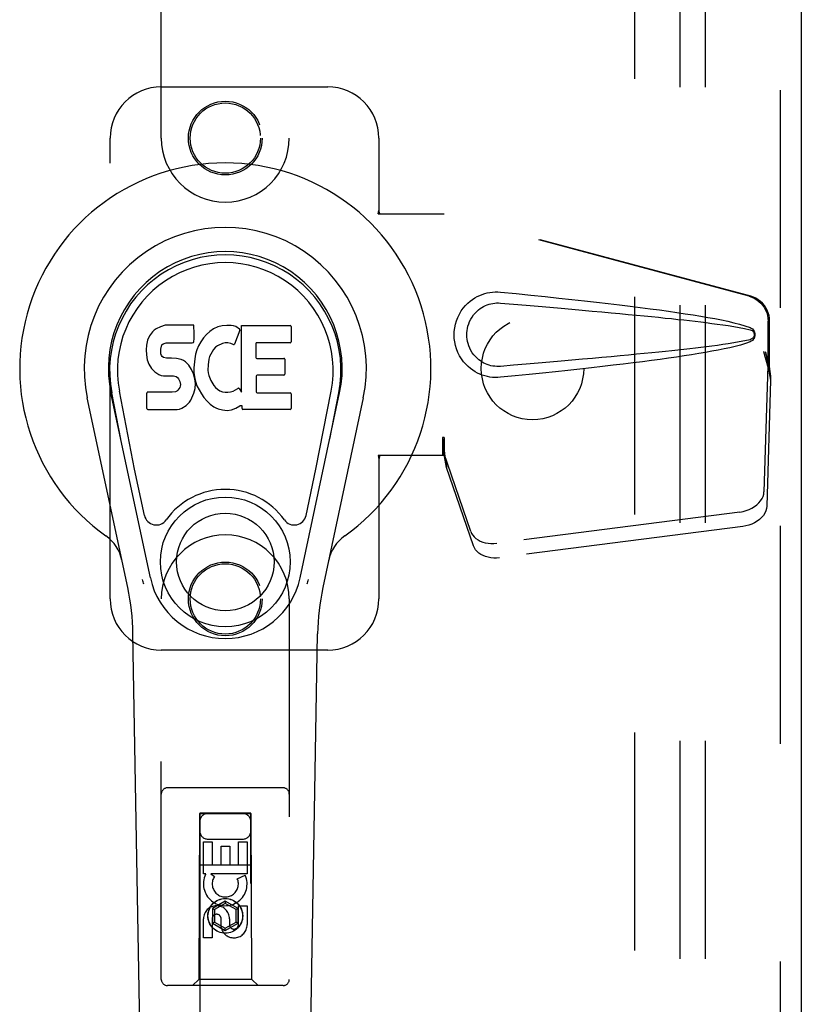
# Model space of a CAD drawing. Header units: inches. Extents: x 0 to 193, y 0 to 125.
# Tile 19 of 99: x 70.22 to 74.03, y 43.13 to 47.93. Entities that reach past the tile are written whole.
import ezdxf

# ---------------------------------------------------------------- set-up
doc = ezdxf.new("R2010")
doc.units = ezdxf.units.IN
doc.header["$LTSCALE"] = 10.63801
doc.header["$MEASUREMENT"] = 0
doc.linetypes.add('HIDDEN', pattern=[0.2, 0.1, -0.1])
for name, color, linetype in [('DEFAULT_2', 8, 'HIDDEN'), ('MAIN_ENCLOSURE_DOOR_ASSEMBLY', 7, 'CONTINUOUS'), ('MAIN_ENCLOSURE_SUBPANEL', 7, 'CONTINUOUS')]:
    doc.layers.add(name, color=color, linetype=linetype)

msp = doc.modelspace()

# ---------------------------------------------------------------- linework, layer by layer
at = {"layer": 'DEFAULT_2', "color": 8, "linetype": 'HIDDEN'}
msp.add_line((73.2218, 15.7299), (73.2218, 76.7297), dxfattribs=at)
at = {"layer": 'MAIN_ENCLOSURE_DOOR_ASSEMBLY', "color": 8, "linetype": 'HIDDEN'}
for p, q in [((73.9303, 77.3758), (73.9303, 15.0838)), ((70.9093, 47.3548), (70.9093, 49.2123)), ((71.5343, 49.2123), (71.5343, 47.3548)), ((70.9093, 47.6048), (71.7218, 47.6048)), ((70.6593, 45.1048), (70.6593, 47.3548)), ((71.9718, 47.3548), (71.9718, 47.0016)), ((71.9688, 46.9848), (71.9718, 47.0016)), ((71.9688, 46.9848), (72.2898, 46.9848)), ((71.9762, 46.9848), (71.9718, 47.0016)), ((73.7795, 46.5825), (72.2821, 46.9848)), ((73.7872, 46.5825), (72.2898, 46.9848)), ((73.8719, 46.232), (73.8719, 46.4617)), ((73.8796, 46.232), (73.8796, 46.4617)), ((73.8501, 46.3136), (73.8719, 46.232)), ((73.8578, 46.3136), (73.8796, 46.232)), ((73.8735, 46.2595), (73.8822, 46.2033)), ((73.8712, 46.2434), (73.852, 45.6283)), ((73.8712, 46.2434), (73.8847, 46.1724)), ((73.8796, 46.232), (73.8719, 46.232)), ((73.8822, 46.2033), (73.8831, 46.1925)), ((73.8847, 46.1724), (73.8656, 45.5573)), ((73.8831, 46.1925), (73.884, 46.1821)), ((73.884, 46.1821), (73.8847, 46.1724)), ((72.2898, 45.8923), (72.2821, 45.8923)), ((72.2821, 45.8923), (72.2821, 45.8048)), ((72.2898, 45.8923), (72.2898, 45.8048)), ((72.4203, 45.4343), (72.2884, 45.8181)), ((72.3019, 45.7471), (72.2884, 45.8181)), ((72.2898, 45.8048), (71.9688, 45.8048)), ((71.9688, 45.8048), (71.9718, 45.788)), ((71.9762, 45.8048), (71.9718, 45.788)), ((71.9718, 45.788), (71.9718, 45.1048)), ((72.4338, 45.3633), (72.3019, 45.7471)), ((73.7346, 45.5292), (72.5471, 45.3767)), ((73.7481, 45.4582), (72.5606, 45.3057)), ((70.9093, 43.2473), (70.9093, 45.1048)), ((71.5343, 45.1048), (71.5343, 43.2473)), ((71.7218, 44.8548), (70.9093, 44.8548)), ((71.5043, 44.1823), (70.9393, 44.1823)), ((71.0953, 44.0573), (71.0918, 43.2473)), ((71.0953, 44.0573), (71.3483, 44.0573)), ((71.3468, 44.0591), (71.0968, 44.0591)), ((71.0968, 44.0591), (71.0968, 16.0573)), ((71.3468, 44.056), (71.0968, 44.056)), ((71.3468, 16.0573), (71.3468, 44.0591)), ((71.3518, 43.2473), (71.3483, 44.0573)), ((71.1152, 43.9194), (71.1577, 43.9194)), ((71.1152, 43.7633), (71.1152, 43.9194)), ((71.1368, 43.9323), (71.3068, 43.9323)), ((71.1577, 43.9194), (71.1577, 43.8059)), ((71.2011, 43.8981), (71.2436, 43.8981)), ((71.2011, 43.8059), (71.2011, 43.8981)), ((71.2436, 43.8981), (71.2436, 43.8059)), ((71.286, 43.9194), (71.3285, 43.9194)), ((71.286, 43.8059), (71.286, 43.9194)), ((71.3285, 43.9194), (71.3285, 43.7633)), ((71.0942, 43.8073), (71.3494, 43.8073)), ((71.1577, 43.8059), (71.2011, 43.8059)), ((71.2436, 43.8059), (71.286, 43.8059)), ((71.1275, 43.7633), (71.1152, 43.7633)), ((71.1257, 43.7598), (71.1275, 43.7633)), ((71.3285, 43.7633), (71.1509, 43.7633)), ((71.1509, 43.7633), (71.1694, 43.7503)), ((71.2804, 43.7389), (71.3195, 43.7559)), ((71.2218, 43.6298), (71.1593, 43.5937)), ((71.2218, 43.6182), (71.1693, 43.5879)), ((71.2843, 43.5937), (71.2218, 43.6298)), ((71.2218, 43.6298), (71.2218, 43.6182)), ((71.2743, 43.5879), (71.2218, 43.6182)), ((71.286, 43.607), (71.3285, 43.607)), ((71.286, 43.5146), (71.286, 43.607)), ((71.3285, 43.607), (71.3285, 43.5146)), ((71.1593, 43.5937), (71.1693, 43.5879)), ((71.1593, 43.5937), (71.1593, 43.5215)), ((71.1693, 43.5879), (71.1693, 43.5273)), ((71.2843, 43.5937), (71.2743, 43.5879)), ((71.2743, 43.5273), (71.2743, 43.5879)), ((71.2843, 43.5215), (71.2843, 43.5937)), ((71.1152, 43.4507), (71.1152, 43.5432)), ((71.1577, 43.5432), (71.1577, 43.4507)), ((71.1593, 43.5215), (71.1693, 43.5273)), ((71.1593, 43.5215), (71.2218, 43.4854)), ((71.1693, 43.5273), (71.2218, 43.497)), ((71.2012, 43.5008), (71.2012, 43.5471)), ((71.2218, 43.497), (71.2743, 43.5273)), ((71.2218, 43.4854), (71.2843, 43.5215)), ((71.2422, 43.5432), (71.2422, 43.5147)), ((71.2843, 43.5215), (71.2743, 43.5273)), ((71.2218, 43.4854), (71.2218, 43.497)), ((71.1577, 43.4507), (71.1152, 43.4507)), ((71.0918, 43.2473), (71.0618, 43.2173)), ((71.3518, 43.2473), (71.0918, 43.2473)), ((71.3518, 43.2473), (71.3818, 43.2173)), ((71.5043, 43.2173), (70.9393, 43.2173))]:
    msp.add_line(p, q, dxfattribs=at)
at = {"layer": 'MAIN_ENCLOSURE_DOOR_ASSEMBLY', "color": 3, "linetype": 'Continuous'}
msp.add_line((74.0343, 77.3758), (74.0343, 15.0838), dxfattribs=at)
at = {"layer": 'MAIN_ENCLOSURE_DOOR_ASSEMBLY', "color": 7, "linetype": 'Continuous'}
for p, q in [((70.9287, 46.4412), (70.9053, 46.4339)), ((71.0683, 46.4412), (70.9287, 46.4412)), ((71.07, 46.3984), (71.0683, 46.4412)), ((71.2285, 46.4397), (71.2064, 46.4376)), ((71.2511, 46.4393), (71.2285, 46.4397)), ((71.2622, 46.4377), (71.2511, 46.4393)), ((70.8656, 46.4096), (70.8519, 46.39)), ((70.8741, 46.4176), (70.8656, 46.4096)), ((70.8837, 46.4241), (70.8741, 46.4176)), ((70.9053, 46.4339), (70.8837, 46.4241)), ((71.0691, 46.3746), (71.07, 46.3984)), ((71.1297, 46.3956), (71.115, 46.3789)), ((71.146, 46.4109), (71.1297, 46.3956)), ((71.1642, 46.4238), (71.146, 46.4109)), ((71.1846, 46.4327), (71.1642, 46.4238)), ((71.2064, 46.4376), (71.1846, 46.4327)), ((71.2727, 46.4343), (71.2622, 46.4377)), ((71.2928, 46.4171), (71.2666, 46.3489)), ((71.2914, 46.4222), (71.2727, 46.4343)), ((71.3016, 46.4392), (71.5384, 46.4392)), ((71.3016, 46.114), (71.3016, 46.4392)), ((71.5429, 46.4347), (71.5429, 46.3603)), ((70.8375, 46.3441), (70.8357, 46.3204)), ((70.8426, 46.3675), (70.8375, 46.3441)), ((70.8519, 46.39), (70.8426, 46.3675)), ((70.9095, 46.3388), (70.9126, 46.3454)), ((70.9126, 46.3454), (70.9184, 46.3503)), ((70.9184, 46.3503), (70.9327, 46.3547)), ((70.9327, 46.3547), (70.9476, 46.3559)), ((70.9476, 46.3559), (71.0605, 46.3559)), ((71.0605, 46.3559), (71.0661, 46.3564)), ((71.0661, 46.3564), (71.0679, 46.3618)), ((71.0679, 46.3618), (71.0691, 46.3746)), ((71.102, 46.3607), (71.0912, 46.3412)), ((71.115, 46.3789), (71.102, 46.3607)), ((71.2089, 46.3513), (71.184, 46.3408)), ((71.2217, 46.3546), (71.2089, 46.3513)), ((71.235, 46.3544), (71.2217, 46.3546)), ((71.2482, 46.3513), (71.235, 46.3544)), ((71.2606, 46.3464), (71.2482, 46.3513)), ((71.3717, 46.3514), (71.3717, 46.2839)), ((71.5384, 46.3558), (71.3762, 46.3558)), ((70.8357, 46.3204), (70.8365, 46.2965)), ((70.8365, 46.2965), (70.8404, 46.273)), ((70.9068, 46.3087), (70.9074, 46.3237)), ((70.9075, 46.3011), (70.9068, 46.3087)), ((70.9074, 46.3237), (70.9095, 46.3388)), ((70.9097, 46.294), (70.9075, 46.3011)), ((71.0766, 46.2991), (71.0725, 46.2772)), ((71.0827, 46.3206), (71.0766, 46.2991)), ((71.0912, 46.3412), (71.0827, 46.3206)), ((71.1509, 46.2997), (71.145, 46.2879)), ((71.165, 46.3229), (71.1509, 46.2997)), ((71.1733, 46.3333), (71.165, 46.3229)), ((71.184, 46.3408), (71.1733, 46.3333)), ((70.8404, 46.273), (70.8488, 46.2508)), ((70.8488, 46.2508), (70.8616, 46.2306)), ((70.9143, 46.288), (70.9097, 46.294)), ((70.9204, 46.2836), (70.9143, 46.288)), ((70.9348, 46.2796), (70.9204, 46.2836)), ((70.9589, 46.2804), (70.9348, 46.2796)), ((70.9828, 46.2791), (70.9589, 46.2804)), ((71.0063, 46.274), (70.9828, 46.2791)), ((71.0172, 46.2692), (71.0063, 46.274)), ((71.0271, 46.2623), (71.0172, 46.2692)), ((71.0443, 46.2455), (71.0271, 46.2623)), ((71.0725, 46.2772), (71.0679, 46.2328)), ((71.138, 46.2485), (71.1373, 46.2216)), ((71.1412, 46.2753), (71.138, 46.2485)), ((71.145, 46.2879), (71.1412, 46.2753)), ((71.3762, 46.2794), (71.5074, 46.2794)), ((71.5119, 46.275), (71.5119, 46.2018)), ((70.8616, 46.2306), (70.8779, 46.2133)), ((70.8779, 46.2133), (70.8978, 46.2002)), ((70.8978, 46.2002), (70.9089, 46.196)), ((71.0574, 46.2254), (71.0443, 46.2455)), ((71.0668, 46.2033), (71.0574, 46.2254)), ((71.073, 46.1802), (71.0668, 46.2033)), ((71.0679, 46.2328), (71.0688, 46.2106)), ((71.0688, 46.2106), (71.0719, 46.1885)), ((71.1373, 46.2216), (71.1386, 46.2084)), ((71.1386, 46.2084), (71.1417, 46.1955)), ((70.9089, 46.196), (70.9206, 46.194)), ((70.9206, 46.194), (70.9681, 46.1935)), ((70.9681, 46.1935), (70.9757, 46.1928)), ((70.9757, 46.1928), (70.9826, 46.1904)), ((70.9826, 46.1904), (70.9887, 46.1858)), ((70.9887, 46.1858), (70.9936, 46.1798)), ((70.9936, 46.1798), (71.0001, 46.1663)), ((71.0001, 46.1663), (71.0025, 46.1512)), ((71.0025, 46.1512), (71.0018, 46.1436)), ((71.0719, 46.1885), (71.0765, 46.1666)), ((71.0756, 46.1563), (71.073, 46.1802)), ((71.0739, 46.1324), (71.0756, 46.1563)), ((71.0765, 46.1666), (71.0835, 46.1456)), ((71.1417, 46.1955), (71.1519, 46.1707)), ((71.1519, 46.1707), (71.1652, 46.1476)), ((71.3729, 46.1929), (71.3729, 46.1153)), ((71.5074, 46.1974), (71.3774, 46.1974)), ((70.856, 45.2074), (70.6635, 46.1108)), ((70.7117, 45.8845), (70.6674, 46.1116)), ((70.7792, 45.7377), (70.7047, 46.1189)), ((70.8382, 46.0346), (70.8382, 46.1095)), ((70.902, 46.1145), (70.8427, 46.114)), ((70.9628, 46.1148), (70.902, 46.1145)), ((70.978, 46.116), (70.9628, 46.1148)), ((70.9844, 46.1194), (70.978, 46.116)), ((70.9899, 46.1247), (70.9844, 46.1194)), ((70.9992, 46.1367), (70.9899, 46.1247)), ((71.0018, 46.1436), (70.9992, 46.1367)), ((71.0591, 46.0868), (71.0677, 46.1092)), ((71.0677, 46.1092), (71.0739, 46.1324)), ((71.0835, 46.1456), (71.1049, 46.1063)), ((71.1049, 46.1063), (71.1175, 46.0879)), ((71.1652, 46.1476), (71.1739, 46.1376)), ((71.1739, 46.1376), (71.184, 46.1287)), ((71.184, 46.1287), (71.1952, 46.1213)), ((71.1952, 46.1213), (71.2076, 46.1165)), ((71.2076, 46.1165), (71.2208, 46.1141)), ((71.2208, 46.1141), (71.2342, 46.1136)), ((71.2342, 46.1136), (71.2473, 46.1156)), ((71.2473, 46.1156), (71.2601, 46.1196)), ((71.2601, 46.1196), (71.2722, 46.1251)), ((71.2722, 46.1251), (71.2833, 46.1326)), ((71.2897, 46.1315), (71.3016, 46.114)), ((71.3774, 46.1109), (71.539, 46.1109)), ((71.5435, 46.1064), (71.5435, 46.0343)), ((71.5876, 45.2074), (71.7802, 46.1108)), ((71.6644, 45.7377), (71.739, 46.1189)), ((71.7319, 45.8845), (71.7763, 46.1116)), ((70.7453, 45.1602), (70.548, 46.0862)), ((71.03, 46.0492), (71.047, 46.0661)), ((71.047, 46.0661), (71.0537, 46.076)), ((71.0537, 46.076), (71.0591, 46.0868)), ((71.1175, 46.0879), (71.1321, 46.0713)), ((71.1321, 46.0713), (71.1486, 46.0562)), ((71.1486, 46.0562), (71.1663, 46.0425)), ((71.8957, 46.0862), (71.6983, 45.1602)), ((70.843, 46.0298), (70.9871, 46.0298)), ((70.9871, 46.0298), (70.999, 46.0314)), ((70.999, 46.0314), (71.0102, 46.0354)), ((71.0102, 46.0354), (71.03, 46.0492)), ((71.1663, 46.0425), (71.1761, 46.0374)), ((71.1761, 46.0374), (71.1866, 46.0337)), ((71.1866, 46.0337), (71.2084, 46.0281)), ((71.2084, 46.0281), (71.2303, 46.0256)), ((71.2303, 46.0256), (71.2525, 46.0287)), ((71.2525, 46.0287), (71.2738, 46.0354)), ((71.2738, 46.0354), (71.2927, 46.0471)), ((71.2927, 46.0471), (71.2929, 46.0472)), ((71.3035, 46.0472), (71.2929, 46.0472)), ((71.3035, 46.0343), (71.3035, 46.0472)), ((71.539, 46.0298), (71.3079, 46.0298)), ((70.8272, 45.5126), (70.7792, 45.7377)), ((71.6164, 45.5126), (71.6644, 45.7377)), ((70.8639, 39.6143), (70.7711, 44.9347)), ((71.5797, 39.6143), (71.6726, 44.9347))]:
    msp.add_line(p, q, dxfattribs=at)
at = {"layer": 'MAIN_ENCLOSURE_DOOR_ASSEMBLY', "color": 8, "linetype": 'HIDDEN'}
for points in [[(72.5657, 46.1868), (72.5528, 46.1859), (72.54, 46.1859), (72.527, 46.1866), (72.5142, 46.1882), (72.5014, 46.1906), (72.4888, 46.1938), (72.4766, 46.1978), (72.4647, 46.2025), (72.453, 46.2079), (72.4415, 46.2142), (72.4301, 46.2214), (72.4187, 46.2298), (72.4073, 46.2394), (72.3961, 46.2505), (72.3851, 46.2632), (72.3747, 46.2773), (72.3655, 46.2925), (72.3574, 46.3086), (72.3509, 46.3252), (72.3457, 46.3422), (72.3421, 46.3594), (72.3399, 46.3766), (72.3391, 46.394), (72.3398, 46.4113), (72.3418, 46.4285), (72.3453, 46.4456), (72.3503, 46.4627), (72.3567, 46.4793), (72.3646, 46.4955), (72.3738, 46.5108), (72.384, 46.525), (72.395, 46.5379), (72.4062, 46.5491), (72.4176, 46.5589), (72.429, 46.5674), (72.4406, 46.5748), (72.4522, 46.5813), (72.4639, 46.5868), (72.476, 46.5916), (72.4883, 46.5956), (72.5009, 46.5989), (72.5138, 46.6013), (72.5267, 46.6029)], [(72.5267, 46.6029), (72.5397, 46.6037), (72.5527, 46.6037), (72.5657, 46.6028)], [(72.5657, 46.6028), (72.6413, 46.5953), (72.714, 46.5879), (72.7836, 46.5807), (72.8505, 46.5736), (72.9146, 46.5667), (72.9762, 46.5599), (73.0351, 46.5533), (73.0917, 46.5468), (73.1459, 46.5404), (73.1979, 46.5341), (73.2478, 46.5279), (73.2956, 46.5217), (73.3414, 46.5157), (73.3853, 46.5096), (73.4273, 46.5036), (73.4676, 46.4976), (73.5062, 46.4916), (73.5432, 46.4856), (73.5785, 46.4795), (73.6123, 46.4733), (73.6446, 46.467), (73.6754, 46.4604), (73.7048, 46.4536), (73.7327, 46.4464), (73.7591, 46.4384), (73.784, 46.4298)], [(72.5657, 46.2403), (72.5564, 46.2398), (72.547, 46.2399), (72.5376, 46.2406), (72.5282, 46.2419), (72.519, 46.2437), (72.5099, 46.2462), (72.501, 46.2491), (72.4924, 46.2526), (72.4839, 46.2567), (72.4757, 46.2613), (72.4674, 46.2666), (72.4593, 46.2727), (72.4511, 46.2797), (72.4431, 46.2877), (72.4352, 46.2969), (72.4277, 46.307), (72.4212, 46.3178), (72.4155, 46.329), (72.4109, 46.3403), (72.4073, 46.3515), (72.4046, 46.3624), (72.4028, 46.3731), (72.4017, 46.3836), (72.4013, 46.394), (72.4016, 46.4044), (72.4026, 46.4148), (72.4043, 46.4255), (72.4068, 46.4364), (72.4103, 46.4475), (72.4147, 46.4588), (72.4202, 46.47), (72.4267, 46.481), (72.434, 46.4912), (72.4419, 46.5006), (72.4499, 46.5088), (72.4582, 46.516), (72.4664, 46.5223), (72.4748, 46.5277), (72.4832, 46.5325), (72.4917, 46.5367), (72.5004, 46.5403), (72.5094, 46.5433), (72.5186, 46.5458), (72.5279, 46.5477), (72.5373, 46.549), (72.5468, 46.5497), (72.5563, 46.5498), (72.5657, 46.5493)], [(72.5657, 46.5493), (72.6291, 46.544), (72.6903, 46.5388), (72.7493, 46.5338), (72.8063, 46.5289), (72.8611, 46.5241), (72.9139, 46.5195), (72.9647, 46.515), (73.0135, 46.5106), (73.0603, 46.5064), (73.1053, 46.5022), (73.1484, 46.4982), (73.1897, 46.4943), (73.2292, 46.4905), (73.2669, 46.4868), (73.3029, 46.4833), (73.3372, 46.4798), (73.3699, 46.4764), (73.4013, 46.4732), (73.4314, 46.4699), (73.4605, 46.4667), (73.4887, 46.4636), (73.5164, 46.4604), (73.5435, 46.4571), (73.5704, 46.4538), (73.5972, 46.4504), (73.624, 46.4469), (73.6509, 46.4431), (73.6777, 46.4391), (73.7045, 46.4349), (73.7312, 46.4302), (73.7577, 46.4249), (73.7841, 46.419)], [(73.7795, 46.5825), (73.7925, 46.5782), (73.8048, 46.5726), (73.8165, 46.5657), (73.8274, 46.5575), (73.8373, 46.5482), (73.8462, 46.5378), (73.8538, 46.5266), (73.8602, 46.5146), (73.8653, 46.5019), (73.869, 46.4888), (73.8712, 46.4754), (73.8719, 46.4617)], [(73.8796, 46.4617), (73.8788, 46.4754), (73.8766, 46.4888), (73.873, 46.5019), (73.8679, 46.5146), (73.8615, 46.5266), (73.8538, 46.5378), (73.845, 46.5482), (73.8351, 46.5575), (73.8242, 46.5657), (73.8125, 46.5726), (73.8002, 46.5782), (73.7872, 46.5825)], [(73.784, 46.4298), (73.79, 46.4267), (73.7953, 46.4228), (73.7998, 46.4181), (73.8035, 46.4129), (73.8061, 46.4072), (73.8077, 46.4013), (73.8082, 46.395), (73.8078, 46.3887), (73.8062, 46.3827), (73.8036, 46.3771), (73.8, 46.3717), (73.7954, 46.3669), (73.7901, 46.363), (73.7839, 46.3598)], [(73.7841, 46.419), (73.7892, 46.4171), (73.7936, 46.4146), (73.7975, 46.4114), (73.8005, 46.4077), (73.8028, 46.4036), (73.8041, 46.3993), (73.8045, 46.3946), (73.804, 46.3899), (73.8026, 46.3856), (73.8004, 46.3816), (73.7973, 46.378), (73.7935, 46.3749), (73.7891, 46.3724), (73.7841, 46.3706)], [(73.7841, 46.3706), (73.7578, 46.3647), (73.7313, 46.3594), (73.7046, 46.3547), (73.6779, 46.3505), (73.6511, 46.3465), (73.6244, 46.3428), (73.5976, 46.3392), (73.5709, 46.3358), (73.544, 46.3325), (73.5169, 46.3293), (73.4894, 46.3261), (73.4612, 46.3229), (73.4321, 46.3198), (73.4021, 46.3165), (73.3708, 46.3132), (73.338, 46.3099), (73.3037, 46.3064), (73.2677, 46.3028), (73.23, 46.2992), (73.1905, 46.2954), (73.1492, 46.2915), (73.1061, 46.2874), (73.0611, 46.2833), (73.0142, 46.279), (72.9653, 46.2747), (72.9145, 46.2702), (72.8616, 46.2655), (72.8067, 46.2608), (72.7497, 46.2558), (72.6905, 46.2508), (72.6292, 46.2456), (72.5657, 46.2403)], [(73.7839, 46.3598), (73.7613, 46.3519), (73.7373, 46.3445), (73.7121, 46.3378), (73.6855, 46.3314), (73.6576, 46.3253), (73.6285, 46.3195), (73.5981, 46.3137), (73.5664, 46.308), (73.5333, 46.3024), (73.4987, 46.2968), (73.4627, 46.2913), (73.4252, 46.2857), (73.3861, 46.2801), (73.3454, 46.2745), (73.303, 46.2688), (73.2589, 46.2631), (73.213, 46.2574), (73.1652, 46.2515), (73.1154, 46.2456), (73.0636, 46.2395), (73.0096, 46.2334), (72.9535, 46.2271), (72.8951, 46.2208), (72.8343, 46.2143), (72.771, 46.2076), (72.7053, 46.2008), (72.6368, 46.1939), (72.5657, 46.1868)], [(73.8501, 46.3136), (73.8554, 46.294), (73.8608, 46.2748), (73.8662, 46.2559), (73.8716, 46.2375), (73.8769, 46.22), (73.8822, 46.2033)], [(73.8578, 46.3136), (73.8604, 46.304), (73.863, 46.2946), (73.8657, 46.2853), (73.8683, 46.2763), (73.8709, 46.2677), (73.8735, 46.2595)], [(73.8735, 46.2595), (73.8731, 46.2567), (73.8728, 46.2539), (73.8724, 46.2512), (73.872, 46.2485), (73.8716, 46.2459), (73.8712, 46.2434)], [(72.2821, 45.8923), (72.2846, 45.8721), (72.2873, 45.852), (72.2899, 45.8324), (72.2926, 45.8133), (72.2992, 45.7669)], [(72.2895, 45.8718), (72.2893, 45.8521), (72.2892, 45.8427), (72.289, 45.8338)], [(72.2966, 45.7853), (72.295, 45.7962), (72.2929, 45.8136), (72.2912, 45.8296), (72.2901, 45.8441), (72.2895, 45.8569), (72.2894, 45.8645)], [(72.2898, 45.8923), (72.2896, 45.882), (72.2895, 45.8718)], [(72.289, 45.8338), (72.2888, 45.8283), (72.2887, 45.8257), (72.2886, 45.8231), (72.2885, 45.8206), (72.2884, 45.8181)], [(72.2992, 45.7669), (72.3013, 45.7518), (72.3019, 45.7471)], [(73.7346, 45.5292), (73.75, 45.5319), (73.7649, 45.5359), (73.7793, 45.5413), (73.793, 45.5478), (73.8056, 45.5554), (73.817, 45.564), (73.8271, 45.5735), (73.8356, 45.5837), (73.8424, 45.5945), (73.8475, 45.6056), (73.8507, 45.6168), (73.852, 45.6283)], [(73.8656, 45.5573), (73.8643, 45.5458), (73.8611, 45.5346), (73.856, 45.5234), (73.8492, 45.5127), (73.8406, 45.5025), (73.8306, 45.493), (73.8192, 45.4844), (73.8065, 45.4767), (73.7929, 45.4702), (73.7785, 45.4649), (73.7636, 45.4609), (73.7481, 45.4582)], [(72.4203, 45.4343), (72.4245, 45.4246), (72.4302, 45.4156), (72.4374, 45.4073), (72.4459, 45.3997), (72.4557, 45.393), (72.4667, 45.3873), (72.4786, 45.3826), (72.4913, 45.3791), (72.5048, 45.3767), (72.5186, 45.3755), (72.5327, 45.3755), (72.5471, 45.3767)], [(72.5606, 45.3057), (72.5463, 45.3045), (72.5322, 45.3045), (72.5183, 45.3056), (72.5049, 45.308), (72.4921, 45.3116), (72.4802, 45.3162), (72.4693, 45.322), (72.4595, 45.3286), (72.4509, 45.3362), (72.4437, 45.3446), (72.438, 45.3536), (72.4338, 45.3633)]]:
    msp.add_lwpolyline(points, dxfattribs=at)
at = {"layer": 'MAIN_ENCLOSURE_DOOR_ASSEMBLY', "color": 7, "linetype": 'Continuous'}
for points in [[(70.8236, 45.1769), (70.8218, 45.1824), (70.8202, 45.188), (70.8188, 45.1935), (70.8175, 45.1991)], [(71.6261, 45.1991), (71.6249, 45.1935), (71.6234, 45.188), (71.6218, 45.1824), (71.6201, 45.1769)]]:
    msp.add_lwpolyline(points, dxfattribs=at)
at = {"layer": 'MAIN_ENCLOSURE_DOOR_ASSEMBLY', "color": 8, "linetype": 'HIDDEN'}
for centre, radius in [((71.2218, 47.3548), 0.18), ((71.2218, 47.3548), 0.1715), ((71.2218, 45.1048), 0.18), ((71.2218, 45.1048), 0.1715), ((71.2218, 43.5573), 0.085), ((71.2218, 43.5573), 0.0845)]:
    msp.add_circle(centre, radius, dxfattribs=at)
at = {"layer": 'MAIN_ENCLOSURE_DOOR_ASSEMBLY', "color": 7, "linetype": 'Continuous'}
for radius in [0.3169, 0.2382]:
    msp.add_circle((71.2218, 45.2853), radius, dxfattribs=at)
at = {"layer": 'MAIN_ENCLOSURE_DOOR_ASSEMBLY', "color": 8, "linetype": 'HIDDEN'}
for centre, radius, start, end in [((70.9093, 47.3548), 0.25, 90, 180), ((71.7218, 47.3548), 0.25, 0, 90), ((71.2218, 47.3548), 0.3125, 180, 360), ((71.2218, 45.1048), 0.3125, 0, 180), ((70.9093, 45.1048), 0.25, 180, 270), ((71.7218, 45.1048), 0.25, 270, 360), ((70.9393, 44.1523), 0.03, 90, 180), ((71.5043, 44.1523), 0.03, 0, 90), ((71.1368, 44.0173), 0.04, 90, 180), ((71.3068, 44.0173), 0.04, 0, 90), ((71.1368, 43.9723), 0.04, 180, 270), ((71.3068, 43.9723), 0.04, 270, 360), ((71.2217, 43.7135), 0.1065, 154.2636, 23.4027), ((71.2217, 43.7135), 0.0639, 144.8895, 23.4026), ((71.1787, 43.5432), 0.0635, 0, 180), ((71.1796, 43.5432), 0.0219, 10.307, 180), ((71.2641, 43.5145), 0.0644, 192.2995, 0.0775), ((71.2641, 43.5146), 0.0219, 179.9011, 360), ((70.9393, 43.2473), 0.03, 180, 270), ((71.5043, 43.2473), 0.03, 270, 360)]:
    msp.add_arc(centre, radius, start, end, dxfattribs=at)
at = {"layer": 'MAIN_ENCLOSURE_DOOR_ASSEMBLY', "color": 7, "linetype": 'Continuous'}
for centre, radius, start, end in [((71.2218, 46.2298), 1.0039, 305.5066, 234.4934), ((71.2218, 46.2298), 0.689, 347.9703, 192.0297), ((71.2218, 46.2298), 0.5709, 347.9703, 192.0297), ((71.2218, 46.22), 0.5269, 348.9402, 191.0594), ((71.2886, 46.4187), 0.00448, 339.0016, 51.8729), ((71.5384, 46.4347), 0.00448, 0, 90), ((71.2624, 46.3505), 0.00448, 246.1578, 339.0016), ((71.3762, 46.3514), 0.00448, 90, 180), ((71.5384, 46.3603), 0.00448, 270, 360), ((71.3762, 46.2839), 0.00448, 180, 270), ((71.5074, 46.275), 0.00448, 0, 90), ((71.5074, 46.2018), 0.00448, 270, 360), ((71.3774, 46.1929), 0.00448, 90, 180), ((70.8427, 46.1095), 0.00448, 90, 180.0119), ((71.286, 46.129), 0.00448, 34.0893, 127.3444), ((71.3774, 46.1153), 0.00448, 180, 270), ((71.539, 46.1064), 0.00448, 0, 90), ((70.843, 46.0346), 0.00483, 180, 270), ((71.3079, 46.0343), 0.00448, 180, 270), ((71.539, 46.0343), 0.00448, 270, 360), ((71.2218, 45.2853), 0.3543, 35.4237, 144.5763), ((70.885, 45.5249), 0.0591, 192.0297, 324.5763), ((71.5587, 45.5249), 0.0591, 215.4237, 347.9703), ((70.5244, 45.2523), 0.1969, 12.0297, 54.4934), ((71.9192, 45.2523), 0.1969, 125.5066, 167.9703), ((71.2218, 45.2853), 0.374, 192.0297, 347.9703), ((69.5901, 44.9141), 1.1811, 1, 12.0297), ((72.8535, 44.9141), 1.1811, 167.9703, 179)]:
    msp.add_arc(centre, radius, start, end, dxfattribs=at)
msp.add_ellipse((71.2218, 46.2199), major_axis=(0, 0.565), ratio=0.999848, start_param=-1.76365, end_param=1.76365, dxfattribs=at)
at = {"layer": 'MAIN_ENCLOSURE_SUBPANEL', "color": 8, "linetype": 'HIDDEN'}
for p, q in [((73.4406, 74.1986), (73.4406, 18.2611)), ((73.5656, 74.1986), (73.5656, 18.2611))]:
    msp.add_line(p, q, dxfattribs=at)
msp.add_circle((72.7218, 46.2298), 0.25, dxfattribs=at)

doc.saveas('drawing.dxf')
